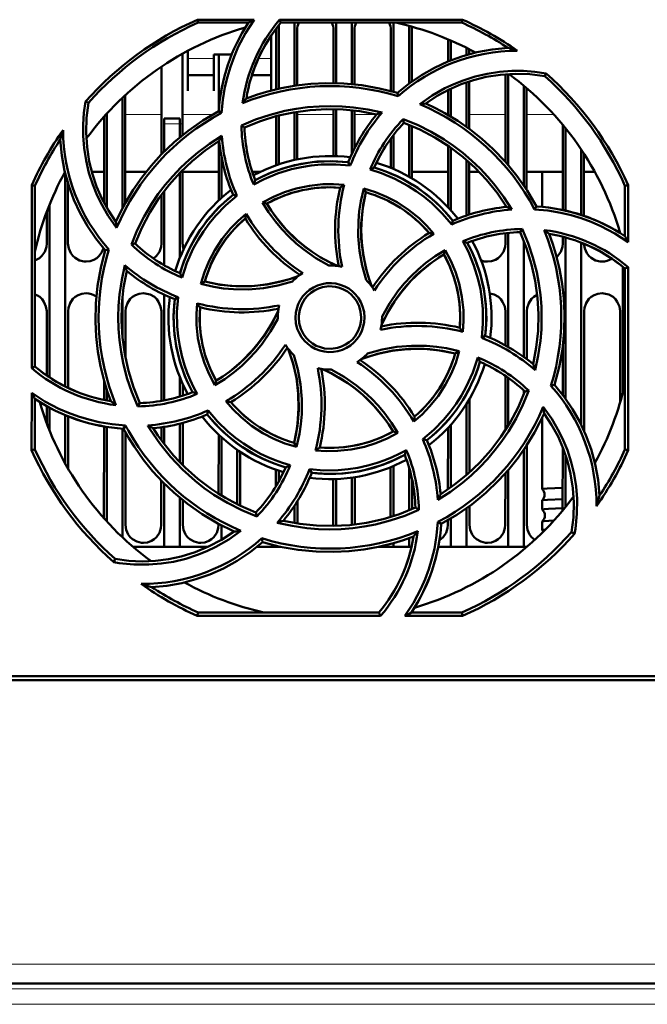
# Model space of a CAD drawing. Extents: x -1438 to 1837, y -1771 to 755.
# Tile 4 of 95: x -97 to -37, y -1578 to -1484. Entities that reach past the tile are written whole.
import ezdxf

# ---------------------------------------------------------------- set-up
doc = ezdxf.new("R2010")
doc.units = 0
doc.linetypes.add('DASHDOT', pattern=[18.5, 12, -3, 0.5, -3])

msp = doc.modelspace()

# ---------------------------------------------------------------- linework, layer by layer
at = {"color": 7, "lineweight": 50}
for p, q in [((-80.422, -1483.804), (-74.992, -1483.804)), ((-80.363, -1484.085), (-80.422, -1483.804)), ((-75.524, -1484.085), (-80.363, -1484.085)), ((-72.541, -1483.804), (-54.996, -1483.804)), ((-72.411, -1484.085), (-72.541, -1483.804)), ((-55.056, -1484.085), (-72.411, -1484.085)), ((-71.109, -1484.085), (-71.109, -1490.142)), ((-67.109, -1484.085), (-67.109, -1489.893)), ((-65.609, -1484.085), (-65.609, -1489.982)), ((-61.609, -1484.085), (-61.609, -1490.728)), ((-54.996, -1483.804), (-55.056, -1484.085)), ((-72.869, -1490.483), (-72.866, -1484.785)), ((-72.609, -1484.327), (-72.609, -1490.423)), ((-70.852, -1484.785), (-70.849, -1490.104)), ((-67.369, -1489.888), (-67.366, -1484.785)), ((-65.352, -1484.785), (-65.349, -1490.008)), ((-61.869, -1490.657), (-61.866, -1484.785)), ((-60.109, -1484.399), (-60.109, -1489.917)), ((-59.852, -1484.785), (-59.849, -1489.728)), ((-73.359, -1487.694), (-73.359, -1485.338)), ((-56.368, -1487.809), (-56.367, -1485.695)), ((-56.109, -1485.806), (-56.109, -1487.704)), ((-81.851, -1487.067), (-81.847, -1494.88)), ((-81.359, -1486.799), (-81.359, -1487.694)), ((-54.609, -1486.513), (-54.609, -1487.191)), ((-54.351, -1486.645), (-54.351, -1487.117)), ((-81.359, -1487.694), (-81.359, -1490.641)), ((-78.859, -1487.142), (-77.142, -1487.142)), ((-78.859, -1487.694), (-78.859, -1487.142)), ((-78.859, -1490.641), (-78.859, -1487.694)), ((-78.37, -1492.454), (-78.367, -1487.142)), ((-73.359, -1490.604), (-73.359, -1487.694)), ((-83.872, -1496.732), (-83.868, -1488.305)), ((-50.609, -1489.016), (-50.609, -1497.76)), ((-47.111, -1489.219), (-46.98, -1488.951)), ((-81.359, -1489.142), (-78.859, -1489.142)), ((-75.199, -1489.142), (-73.359, -1489.142)), ((-54.609, -1489.813), (-54.609, -1494.09)), ((-54.349, -1489.727), (-54.347, -1494.281)), ((-50.872, -1497.458), (-50.868, -1489.034)), ((-81.359, -1490.641), (-81.359, -1490.642)), ((-78.859, -1490.642), (-78.859, -1490.641)), ((-61.175, -1491.157), (-61.246, -1490.834)), ((-56.37, -1492.95), (-56.369, -1490.548)), ((-56.109, -1490.423), (-56.109, -1493.104)), ((-49.109, -1490.136), (-49.109, -1499.722)), ((-48.849, -1490.356), (-48.845, -1500.12)), ((-90.876, -1491.787), (-91.145, -1491.655)), ((-87.609, -1491.291), (-87.609, -1501.885)), ((-87.349, -1491.048), (-87.344, -1501.396)), ((-78.099, -1492.755), (-78.378, -1492.577)), ((-71.109, -1492.676), (-71.109, -1497.263)), ((-70.848, -1492.633), (-70.846, -1497.206)), ((-67.372, -1496.889), (-67.37, -1492.387)), ((-67.109, -1492.393), (-67.109, -1496.897)), ((-65.609, -1492.494), (-65.609, -1496.682)), ((-65.348, -1492.524), (-65.347, -1496.135)), ((-89.374, -1501.381), (-89.37, -1493.103)), ((-89.109, -1492.814), (-89.109, -1501.86)), ((-83.609, -1493.785), (-83.609, -1493.285)), ((-82.109, -1493.285), (-83.609, -1493.285)), ((-82.109, -1493.285), (-82.109, -1493.785)), ((-72.872, -1497.771), (-72.87, -1493.061)), ((-72.609, -1492.993), (-72.609, -1497.68)), ((-60.687, -1493.35), (-60.609, -1493.688)), ((-83.609, -1496.465), (-83.609, -1493.785)), ((-82.109, -1495.095), (-82.109, -1493.785)), ((-76.203, -1493.96), (-75.909, -1494.144)), ((-60.109, -1493.886), (-60.109, -1498.877)), ((-59.848, -1493.995), (-59.845, -1499.029)), ((-45.374, -1502.061), (-45.371, -1493.893)), ((-45.109, -1494.213), (-45.109, -1502.127)), ((-78.374, -1501.138), (-78.371, -1495.465)), ((-61.872, -1498.026), (-61.871, -1495.21)), ((-61.609, -1494.859), (-61.609, -1498.136)), ((-56.374, -1501.813), (-56.371, -1495.908)), ((-56.109, -1496.092), (-56.109, -1502.105)), ((-43.609, -1496.255), (-43.609, -1502.534)), ((-78.109, -1500.892), (-78.109, -1496.99)), ((-65.765, -1497.811), (-65.955, -1497.489)), ((-54.609, -1497.273), (-54.609, -1502.586)), ((-54.346, -1497.505), (-54.344, -1502.499)), ((-43.346, -1496.655), (-43.344, -1502.623)), ((-90.556, -1498.398), (-89.373, -1498.398)), ((-87.345, -1498.398), (-85.334, -1498.398)), ((-81.846, -1498.236), (-81.842, -1505.285)), ((-81.845, -1498.398), (-78.373, -1498.398)), ((-75.169, -1498.398), (-74.388, -1498.398)), ((-59.845, -1498.398), (-56.373, -1498.398)), ((-54.345, -1498.398), (-53.412, -1498.398)), ((-48.845, -1498.398), (-45.373, -1498.398)), ((-47.359, -1498.398), (-47.359, -1501.76)), ((-43.345, -1498.398), (-42.305, -1498.398)), ((-93.109, -1498.518), (-93.109, -1518.993)), ((-82.109, -1506.65), (-82.109, -1498.505)), ((-96.321, -1517.232), (-96.305, -1499.669)), ((-96.305, -1499.669), (-96.009, -1499.732)), ((-96.009, -1517.087), (-96.009, -1499.732)), ((-92.845, -1499.481), (-92.842, -1505.285)), ((-83.609, -1507.373), (-83.609, -1500.253)), ((-64.476, -1500.004), (-64.265, -1500.37)), ((-39.409, -1499.732), (-39.113, -1499.669)), ((-39.409, -1504.571), (-39.409, -1499.732)), ((-39.113, -1499.669), (-39.108, -1505.141)), ((-83.876, -1505.285), (-83.874, -1500.607)), ((-76.637, -1500.707), (-77.002, -1500.612)), ((-94.876, -1505.285), (-94.874, -1502.234)), ((-94.609, -1501.551), (-94.609, -1518.134)), ((-74.18, -1501.344), (-73.77, -1501.453)), ((-50.874, -1501.775), (-50.874, -1501.588)), ((-48.084, -1502.004), (-47.9, -1501.716)), ((-56.03, -1503.46), (-55.935, -1503.092)), ((-49.468, -1504.186), (-49.278, -1503.882)), ((-50.876, -1505.285), (-50.875, -1504.29)), ((-50.609, -1504.26), (-50.609, -1515.204)), ((-49.109, -1505.034), (-49.109, -1516.169)), ((-45.376, -1505.285), (-45.375, -1504.632)), ((-45.109, -1504.704), (-45.109, -1520.165)), ((-39.875, -1504.273), (-39.875, -1504.245)), ((-88.922, -1505.848), (-89.26, -1505.922)), ((-86.757, -1505.366), (-86.406, -1505.286)), ((-56.777, -1506.325), (-56.666, -1505.908)), ((-43.609, -1505.2), (-43.609, -1522.667)), ((-39.609, -1507.519), (-39.609, -1519.554)), ((-39.409, -1507.683), (-39.106, -1507.543)), ((-39.409, -1525.039), (-39.409, -1507.683)), ((-39.106, -1507.543), (-39.09, -1525.107)), ((-80.1, -1509.159), (-79.725, -1508.941)), ((-87.609, -1510.372), (-87.609, -1514.383)), ((-83.609, -1520.337), (-83.609, -1510.194)), ((-82.269, -1510.434), (-82.605, -1510.632)), ((-94.882, -1517.944), (-94.879, -1511.785)), ((-92.839, -1511.785), (-92.836, -1519.127)), ((-87.339, -1511.785), (-87.337, -1516.229)), ((-83.883, -1520.386), (-83.879, -1511.785)), ((-72.709, -1512.385), (-72.708, -1512.493)), ((-62.709, -1512.385), (-62.71, -1512.278)), ((-50.88, -1515.052), (-50.879, -1511.785)), ((-48.839, -1511.785), (-48.837, -1516.369)), ((-43.339, -1511.785), (-43.334, -1523.255)), ((-39.883, -1520.552), (-39.879, -1511.785)), ((-53.15, -1514.339), (-52.812, -1514.139)), ((-45.382, -1519.796), (-45.38, -1515.171)), ((-55.309, -1515.608), (-55.693, -1515.83)), ((-96.009, -1517.087), (-96.321, -1517.232)), ((-82.109, -1519.974), (-82.109, -1518.121)), ((-50.884, -1523.201), (-50.882, -1517.98)), ((-50.609, -1518.17), (-50.609, -1522.761)), ((-89.383, -1520.287), (-89.382, -1518.435)), ((-81.836, -1518.764), (-81.836, -1519.89)), ((-78.756, -1518.878), (-78.641, -1518.446)), ((-46.509, -1518.926), (-46.158, -1518.848)), ((-96.328, -1525.107), (-96.323, -1519.604)), ((-96.009, -1525.039), (-96.009, -1520.2)), ((-89.109, -1519.336), (-89.109, -1520.341)), ((-49.109, -1519.394), (-49.109, -1519.736)), ((-48.646, -1519.401), (-49.012, -1519.485)), ((-94.884, -1522.512), (-94.883, -1520.883)), ((-94.609, -1521.037), (-94.609, -1523.221)), ((-86.15, -1520.904), (-85.95, -1520.585)), ((-54.609, -1520.67), (-54.609, -1527.5)), ((-54.335, -1520.221), (-54.332, -1527.256)), ((-93.109, -1521.753), (-93.109, -1526.38)), ((-92.835, -1521.865), (-92.832, -1526.87)), ((-79.483, -1521.679), (-79.385, -1521.291)), ((-47.359, -1521.982), (-47.359, -1528.843)), ((-89.388, -1531.648), (-89.384, -1522.832)), ((-89.109, -1522.88), (-89.109, -1531.957)), ((-87.518, -1523.054), (-87.323, -1522.748)), ((-83.884, -1524.147), (-83.884, -1522.915)), ((-83.609, -1524.516), (-83.609, -1522.873)), ((-82.109, -1526.263), (-82.109, -1522.566)), ((-81.834, -1522.495), (-81.833, -1526.544)), ((-56.387, -1528.872), (-56.384, -1522.968)), ((-56.109, -1522.666), (-56.109, -1528.678)), ((-87.609, -1523.048), (-87.609, -1533.48)), ((-87.334, -1523.39), (-87.33, -1532.285)), ((-78.387, -1529.296), (-78.384, -1523.624)), ((-78.109, -1529.468), (-78.109, -1523.879)), ((-61.209, -1523.436), (-61.648, -1523.317)), ((-71.153, -1524.401), (-70.926, -1524.797)), ((-58.806, -1524.06), (-58.415, -1524.159)), ((-48.833, -1524.635), (-48.83, -1532.285)), ((-45.388, -1530.899), (-45.385, -1524.817)), ((-96.009, -1525.039), (-96.328, -1525.107)), ((-76.609, -1525.076), (-76.609, -1530.295)), ((-76.333, -1525.265), (-76.331, -1530.43)), ((-49.109, -1525.049), (-49.109, -1534.385)), ((-45.109, -1525.567), (-45.109, -1530.558)), ((-39.09, -1525.107), (-39.409, -1525.039)), ((-61.888, -1531.521), (-61.886, -1526.75)), ((-61.609, -1526.635), (-61.609, -1531.434)), ((-60.109, -1526.822), (-60.109, -1530.885)), ((-72.886, -1528.564), (-72.886, -1526.996)), ((-72.609, -1527.091), (-72.609, -1528.086)), ((-69.671, -1526.933), (-69.463, -1527.282)), ((-65.609, -1527.743), (-65.609, -1532.275)), ((-65.332, -1527.702), (-65.33, -1532.244)), ((-50.888, -1532.285), (-50.886, -1527.326)), ((-50.609, -1527.009), (-50.609, -1534.385)), ((-83.888, -1532.285), (-83.886, -1528.025)), ((-83.609, -1534.385), (-83.609, -1528.306)), ((-67.388, -1532.285), (-67.386, -1527.882)), ((-67.109, -1527.874), (-67.109, -1532.377)), ((-59.832, -1527.915), (-59.831, -1530.768)), ((-47.359, -1528.843), (-47.357, -1528.847)), ((-82.109, -1534.385), (-82.109, -1529.674)), ((-81.831, -1529.902), (-81.83, -1532.285)), ((-71.109, -1530.429), (-71.109, -1532.095)), ((-70.831, -1529.994), (-70.83, -1532.141)), ((-54.331, -1530.479), (-54.33, -1532.285)), ((-47.357, -1529.928), (-47.359, -1529.933)), ((-47.359, -1529.933), (-47.359, -1530.812)), ((-74.721, -1531.461), (-74.808, -1531.082)), ((-59.181, -1530.833), (-59.51, -1530.626)), ((-54.609, -1530.681), (-54.609, -1534.385)), ((-47.359, -1530.812), (-47.356, -1530.817)), ((-78.388, -1532.285), (-78.388, -1532.19)), ((-78.109, -1533.712), (-78.109, -1532.338)), ((-67.392, -1532.384), (-67.388, -1532.285)), ((-57.354, -1531.994), (-57.04, -1532.195)), ((-56.388, -1532.285), (-56.388, -1531.83)), ((-56.109, -1531.665), (-56.109, -1534.385)), ((-47.356, -1531.959), (-47.359, -1531.964)), ((-47.359, -1531.964), (-47.359, -1532.784)), ((-47.359, -1532.784), (-47.355, -1532.79)), ((-44.542, -1532.984), (-44.237, -1533.132)), ((-74.172, -1533.937), (-74.253, -1533.571)), ((-74.193, -1533.955), (-74.149, -1533.944)), ((-72.609, -1534.346), (-72.609, -1534.385)), ((-61.609, -1534.044), (-61.609, -1534.385)), ((-60.109, -1533.563), (-60.109, -1534.385)), ((-83.609, -1534.385), (-86.604, -1534.385)), ((-82.109, -1534.385), (-83.609, -1534.385)), ((-79.389, -1534.385), (-82.109, -1534.385)), ((-72.609, -1534.385), (-74.704, -1534.385)), ((-72.431, -1534.385), (-72.609, -1534.385)), ((-61.609, -1534.385), (-62.983, -1534.385)), ((-60.109, -1534.385), (-61.609, -1534.385)), ((-59.878, -1534.385), (-60.109, -1534.385)), ((-56.109, -1534.385), (-57.323, -1534.385)), ((-54.609, -1534.385), (-56.109, -1534.385)), ((-50.609, -1534.385), (-54.609, -1534.385)), ((-49.109, -1534.385), (-50.609, -1534.385)), ((-48.815, -1534.385), (-49.109, -1534.385)), ((-88.308, -1535.552), (-88.457, -1535.859)), ((-80.434, -1541.019), (-80.363, -1540.685)), ((-80.363, -1540.685), (-63.007, -1540.685)), ((-63.007, -1540.685), (-62.852, -1541.019)), ((-59.894, -1540.685), (-55.056, -1540.685)), ((-55.056, -1540.685), (-54.985, -1541.019)), ((-62.852, -1541.019), (-80.434, -1541.019)), ((-54.985, -1541.019), (-60.528, -1541.019)), ((103.268, -1547.185), (-149.686, -1547.185)), ((-139.506, -1546.785), (-19.912, -1546.785)), ((75.253, -1576.285), (-121.671, -1576.285))]:
    msp.add_line(p, q, dxfattribs=at)
at = {"color": 7, "lineweight": 18}
for p, q in [((-78.859, -1487.512), (-81.359, -1487.512)), ((-73.359, -1487.512), (-74.568, -1487.512)), ((-87.348, -1492.898), (-83.87, -1492.898)), ((-81.848, -1492.898), (-78.956, -1492.898)), ((-70.848, -1492.898), (-67.37, -1492.898)), ((-65.348, -1492.898), (-63.243, -1492.898)), ((-56.46, -1492.898), (-56.37, -1492.898)), ((-54.348, -1492.898), (-50.87, -1492.898)), ((-48.848, -1492.898), (-46.233, -1492.898)), ((-83.609, -1493.785), (-82.109, -1493.785)), ((75.253, -1574.425), (-121.671, -1574.425)), ((75.253, -1576.785), (-121.671, -1576.785)), ((75.078, -1578.285), (-121.496, -1578.285))]:
    msp.add_line(p, q, dxfattribs=at)
at = {"color": 7, "linetype": 'DASHDOT', "lineweight": 18, "ltscale": 0.045015}
msp.add_line((-81.959, -1493.785), (-83.76, -1493.785), dxfattribs=at)
at = {"color": 7, "linetype": 'DASHDOT', "lineweight": 18}
for p, q in [((94.945, -1576.785), (-141.364, -1576.785)), ((94.735, -1578.285), (-141.154, -1578.285))]:
    msp.add_line(p, q, dxfattribs=at)
at = {"color": 7, "lineweight": 50}
for points in [[(-74.992, -1483.804), (-75.809, -1485.081), (-76.508, -1486.423), (-76.912, -1487.361), (-77.261, -1488.323), (-77.55, -1489.294), (-77.781, -1490.278), (-77.985, -1491.509), (-78.099, -1492.755)], [(-61.246, -1490.834), (-60.116, -1489.922), (-58.931, -1489.117), (-57.695, -1488.419), (-56.408, -1487.825), (-55.074, -1487.334), (-53.63, -1486.935), (-52.146, -1486.662), (-50.628, -1486.516)], [(-59.088, -1491.917), (-57.919, -1491.094), (-56.685, -1490.389), (-55.816, -1489.979), (-54.922, -1489.623), (-53.783, -1489.259), (-52.62, -1488.985), (-51.438, -1488.803), (-50.247, -1488.714), (-49.156, -1488.714), (-48.067, -1488.794), (-46.98, -1488.952)], [(-47.111, -1489.219), (-48.536, -1489.036), (-49.952, -1488.99), (-51.351, -1489.08), (-52.727, -1489.299), (-53.942, -1489.601), (-55.127, -1490.002), (-56.285, -1490.507), (-57.421, -1491.125), (-58.515, -1491.85)], [(-61.246, -1490.834), (-62.945, -1490.395), (-64.656, -1490.092), (-66.373, -1489.924), (-68.092, -1489.889), (-69.53, -1489.959), (-70.959, -1490.12), (-72.38, -1490.373), (-73.793, -1490.722), (-74.765, -1491.02), (-75.729, -1491.364)], [(-88.175, -1503.785), (-88.998, -1502.619), (-89.704, -1501.386), (-90.115, -1500.517), (-90.472, -1499.624), (-90.837, -1498.485), (-91.112, -1497.322), (-91.295, -1496.142), (-91.386, -1494.951), (-91.386, -1493.851), (-91.305, -1492.752), (-91.145, -1491.655)], [(-90.876, -1491.787), (-91.058, -1493.213), (-91.104, -1494.628), (-91.015, -1496.027), (-90.796, -1497.403), (-90.493, -1498.618), (-90.093, -1499.803), (-89.588, -1500.961), (-88.969, -1502.098), (-88.244, -1503.191)], [(-47.9, -1501.716), (-48.79, -1500.204), (-49.786, -1498.78), (-50.881, -1497.448), (-52.072, -1496.208), (-53.138, -1495.24), (-54.263, -1494.344), (-55.446, -1493.518), (-56.692, -1492.766), (-57.59, -1492.289), (-58.515, -1491.85)], [(-78.378, -1492.576), (-79.89, -1493.467), (-81.314, -1494.462), (-82.647, -1495.558), (-83.887, -1496.748), (-84.854, -1497.815), (-85.751, -1498.939), (-86.576, -1500.123), (-87.328, -1501.368), (-87.805, -1502.267), (-88.244, -1503.191)], [(-76.205, -1493.96), (-74.848, -1493.392), (-73.461, -1492.926), (-72.047, -1492.564), (-70.962, -1492.359), (-69.866, -1492.213), (-68.758, -1492.125), (-67.648, -1492.097), (-66.553, -1492.128), (-65.463, -1492.219), (-64.084, -1492.421), (-62.715, -1492.72)], [(-75.91, -1494.144), (-74.373, -1493.527), (-72.808, -1493.044), (-71.219, -1492.695), (-69.611, -1492.476), (-68.024, -1492.387), (-66.429, -1492.425), (-64.832, -1492.592), (-63.238, -1492.892)], [(-60.687, -1493.349), (-59.326, -1493.906), (-58.016, -1494.557), (-56.76, -1495.3), (-55.846, -1495.922), (-54.967, -1496.594), (-54.121, -1497.314), (-53.316, -1498.078), (-52.564, -1498.873), (-51.857, -1499.708), (-51.019, -1500.833), (-50.257, -1502.02)], [(-60.61, -1493.688), (-59.087, -1494.338), (-57.639, -1495.104), (-56.268, -1495.98), (-54.976, -1496.962), (-53.791, -1498.022), (-52.69, -1499.176), (-51.679, -1500.424), (-50.763, -1501.763)], [(-89.26, -1505.922), (-90.173, -1504.792), (-90.977, -1503.607), (-91.675, -1502.371), (-92.269, -1501.084), (-92.761, -1499.75), (-93.159, -1498.306), (-93.433, -1496.823), (-93.578, -1495.304)], [(-86.758, -1505.367), (-86.199, -1504.005), (-85.547, -1502.694), (-84.802, -1501.438), (-84.18, -1500.526), (-83.509, -1499.649), (-82.787, -1498.803), (-82.022, -1497.998), (-81.225, -1497.246), (-80.389, -1496.539), (-79.266, -1495.704), (-78.08, -1494.945)], [(-86.407, -1505.286), (-85.756, -1503.763), (-84.991, -1502.315), (-84.115, -1500.945), (-83.132, -1499.653), (-82.073, -1498.467), (-80.919, -1497.366), (-79.67, -1496.355), (-78.331, -1495.44)], [(-65.955, -1497.489), (-67.475, -1497.382), (-68.982, -1497.426), (-70.467, -1497.624), (-71.923, -1497.975), (-73.343, -1498.477), (-74.117, -1498.821), (-74.876, -1499.209)], [(-65.765, -1497.811), (-67.162, -1497.695), (-68.56, -1497.715), (-69.505, -1497.804), (-70.447, -1497.953), (-71.388, -1498.161), (-72.728, -1498.57), (-74.012, -1499.101), (-75.025, -1499.631)], [(-56.03, -1503.46), (-56.932, -1502.393), (-57.931, -1501.419), (-58.662, -1500.813), (-59.433, -1500.252), (-60.245, -1499.733), (-61.483, -1499.072), (-62.769, -1498.537), (-63.862, -1498.193)], [(-74.18, -1501.344), (-73.138, -1500.794), (-72.062, -1500.344), (-70.954, -1499.997), (-69.682, -1499.731), (-68.389, -1499.599), (-67.376, -1499.588), (-66.359, -1499.659)], [(-66.73, -1499.924), (-67.945, -1499.884), (-69.147, -1499.959), (-70.329, -1500.151), (-71.487, -1500.46), (-72.614, -1500.884), (-73.77, -1501.453)], [(-64.245, -1508.779), (-64.63, -1507.399), (-64.881, -1505.995), (-65, -1504.565), (-64.984, -1503.129), (-64.899, -1502.177), (-64.755, -1501.232), (-64.476, -1500.004)], [(-64.476, -1500.004), (-63.353, -1500.348), (-62.277, -1500.789), (-61.25, -1501.325), (-60.162, -1502.036), (-59.152, -1502.856), (-58.424, -1503.569), (-57.75, -1504.343)], [(-76.637, -1500.707), (-77.707, -1501.616), (-78.684, -1502.622), (-79.289, -1503.354), (-79.849, -1504.126), (-80.367, -1504.939), (-80.822, -1505.764), (-81.433, -1507.131), (-81.896, -1508.551)], [(-64.265, -1500.369), (-64.562, -1501.864), (-64.709, -1503.364), (-64.701, -1504.862), (-64.536, -1506.351), (-64.217, -1507.823), (-63.981, -1508.613), (-63.702, -1509.394)], [(-64.264, -1500.37), (-64.515, -1501.585), (-64.661, -1502.802), (-64.707, -1504.016), (-64.656, -1505.22), (-64.508, -1506.423), (-64.262, -1507.62), (-64.011, -1508.514), (-63.702, -1509.394)], [(-67.806, -1507.386), (-69.052, -1506.684), (-70.222, -1505.87), (-70.961, -1505.264), (-71.662, -1504.612), (-72.324, -1503.916), (-72.941, -1503.18), (-73.593, -1502.287), (-74.18, -1501.344)], [(-73.769, -1501.453), (-73.353, -1502.106), (-72.908, -1502.733), (-71.932, -1503.903), (-70.847, -1504.962), (-70.147, -1505.543), (-69.41, -1506.084), (-68.635, -1506.583), (-67.827, -1507.035), (-66.991, -1507.437)], [(-39.108, -1505.141), (-40.381, -1504.319), (-41.72, -1503.616), (-42.656, -1503.21), (-43.616, -1502.858), (-44.585, -1502.566), (-45.568, -1502.331), (-46.818, -1502.121), (-48.084, -1502.004)], [(-80.1, -1509.159), (-79.752, -1508.029), (-79.307, -1506.948), (-78.769, -1505.918), (-78.058, -1504.832), (-77.239, -1503.825), (-76.526, -1503.098), (-75.753, -1502.427)], [(-49.278, -1503.88), (-48.708, -1505.235), (-48.241, -1506.621), (-47.877, -1508.033), (-47.67, -1509.12), (-47.521, -1510.217), (-47.431, -1511.324), (-47.401, -1512.432), (-47.431, -1513.526), (-47.52, -1514.616), (-47.726, -1516.023), (-48.031, -1517.421)], [(-53.15, -1514.339), (-53.032, -1512.952), (-53.048, -1511.559), (-53.136, -1510.615), (-53.284, -1509.673), (-53.491, -1508.731), (-53.898, -1507.385), (-54.429, -1506.094), (-54.962, -1505.067)], [(-49.468, -1504.185), (-48.851, -1505.721), (-48.368, -1507.286), (-48.019, -1508.875), (-47.8, -1510.483), (-47.711, -1512.07), (-47.748, -1513.665), (-47.916, -1515.262), (-48.215, -1516.856)], [(-46.158, -1518.848), (-45.718, -1517.15), (-45.415, -1515.439), (-45.248, -1513.722), (-45.213, -1512.003), (-45.283, -1510.565), (-45.443, -1509.135), (-45.697, -1507.715), (-46.046, -1506.302), (-46.344, -1505.329), (-46.687, -1504.365)], [(-96.009, -1506.912), (-95.58, -1506.683), (-95.35, -1506.475), (-95.074, -1506.068), (-94.912, -1505.609), (-94.876, -1505.285)], [(-92.842, -1505.285), (-92.77, -1505.75), (-92.574, -1506.196), (-92.39, -1506.45), (-92.163, -1506.664), (-91.749, -1506.897), (-91.287, -1507.009), (-91.109, -1507.018)], [(-91.109, -1507.018), (-90.717, -1506.974), (-90.345, -1506.843), (-90.08, -1506.683), (-89.85, -1506.475), (-89.6, -1506.118), (-89.438, -1505.717)], [(-89.26, -1505.922), (-89.7, -1507.621), (-90.003, -1509.332), (-90.171, -1511.049), (-90.206, -1512.768), (-90.135, -1514.206), (-89.975, -1515.635), (-89.721, -1517.056), (-89.372, -1518.469), (-89.074, -1519.441), (-88.731, -1520.406)], [(-84.637, -1506.723), (-84.35, -1506.475), (-84.074, -1506.068), (-83.912, -1505.609), (-83.876, -1505.285)], [(-62.71, -1512.278), (-62.006, -1511.032), (-61.191, -1509.862), (-60.584, -1509.123), (-59.931, -1508.422), (-59.233, -1507.76), (-58.497, -1507.143), (-57.606, -1506.494), (-56.666, -1505.908)], [(-56.666, -1505.908), (-56.115, -1506.942), (-55.665, -1508.013), (-55.317, -1509.116), (-55.049, -1510.387), (-54.914, -1511.682), (-54.902, -1512.713), (-54.973, -1513.751)], [(-52.812, -1514.139), (-52.706, -1512.619), (-52.75, -1511.113), (-52.947, -1509.628), (-53.299, -1508.172), (-53.801, -1506.752), (-54.145, -1505.978), (-54.532, -1505.218)], [(-52.609, -1507.018), (-52.217, -1506.974), (-51.845, -1506.843), (-51.58, -1506.683), (-51.35, -1506.475), (-51.074, -1506.068), (-50.912, -1505.609), (-50.876, -1505.285)], [(-45.967, -1506.59), (-45.85, -1506.475), (-45.574, -1506.068), (-45.412, -1505.609), (-45.376, -1505.285)], [(-43.342, -1505.307), (-43.267, -1505.761), (-43.074, -1506.196), (-42.89, -1506.45), (-42.663, -1506.664), (-42.249, -1506.897), (-41.787, -1507.009), (-41.609, -1507.018)], [(-62.761, -1513.104), (-62.186, -1511.944), (-61.516, -1510.845), (-60.759, -1509.81), (-59.918, -1508.845), (-58.997, -1507.955), (-57.928, -1507.091), (-56.776, -1506.325)], [(-55.248, -1513.365), (-55.208, -1512.149), (-55.283, -1510.947), (-55.475, -1509.765), (-55.784, -1508.608), (-56.207, -1507.481), (-56.777, -1506.324)], [(-86.15, -1520.907), (-86.719, -1519.548), (-87.186, -1518.159), (-87.548, -1516.744), (-87.753, -1515.661), (-87.9, -1514.566), (-87.988, -1513.458), (-88.016, -1512.347), (-87.985, -1511.251), (-87.894, -1510.16), (-87.688, -1508.758), (-87.382, -1507.366)], [(-85.95, -1520.586), (-86.567, -1519.05), (-87.05, -1517.485), (-87.399, -1515.896), (-87.618, -1514.288), (-87.708, -1512.7), (-87.67, -1511.106), (-87.502, -1509.509), (-87.203, -1507.914)], [(-79.725, -1508.941), (-78.231, -1509.239), (-76.731, -1509.385), (-75.233, -1509.377), (-73.744, -1509.213), (-72.271, -1508.894), (-71.482, -1508.658), (-70.7, -1508.379)], [(-79.725, -1508.94), (-78.509, -1509.191), (-77.292, -1509.337), (-76.078, -1509.383), (-74.874, -1509.332), (-73.672, -1509.184), (-72.474, -1508.938), (-71.581, -1508.687), (-70.7, -1508.379)], [(-71.315, -1508.921), (-72.695, -1509.308), (-74.098, -1509.561), (-75.527, -1509.681), (-76.962, -1509.666), (-77.914, -1509.583), (-78.86, -1509.44), (-80.1, -1509.159)], [(-71.016, -1512.385), (-70.988, -1511.943), (-70.902, -1511.513), (-70.757, -1511.1), (-70.556, -1510.706), (-70.302, -1510.335), (-70.002, -1510.002), (-69.671, -1509.721), (-69.302, -1509.487), (-68.893, -1509.3), (-68.462, -1509.167), (-68.028, -1509.094), (-67.591, -1509.08), (-67.156, -1509.126), (-66.719, -1509.233), (-66.298, -1509.396), (-65.914, -1509.607), (-65.565, -1509.866), (-65.25, -1510.176), (-64.976, -1510.526), (-64.747, -1510.917), (-64.576, -1511.32), (-64.444, -1511.842), (-64.402, -1512.385)], [(-64.709, -1512.385), (-64.764, -1511.84), (-64.923, -1511.297), (-65.179, -1510.784), (-65.418, -1510.45), (-65.704, -1510.154), (-66.038, -1509.896), (-66.401, -1509.687), (-66.791, -1509.529), (-67.19, -1509.429), (-67.811, -1509.387), (-68.428, -1509.472), (-68.821, -1509.599), (-69.201, -1509.784), (-69.556, -1510.022), (-69.858, -1510.292), (-70.117, -1510.602), (-70.409, -1511.098), (-70.605, -1511.632), (-70.701, -1512.179), (-70.709, -1512.385)], [(-94.879, -1511.785), (-94.95, -1511.321), (-95.146, -1510.875), (-95.33, -1510.621), (-95.557, -1510.408), (-95.774, -1510.266), (-96.009, -1510.16)], [(-91.109, -1510.054), (-91.501, -1510.099), (-91.873, -1510.23), (-92.137, -1510.39), (-92.367, -1510.598), (-92.643, -1511.005), (-92.804, -1511.464), (-92.839, -1511.785)], [(-85.609, -1510.054), (-86.001, -1510.099), (-86.373, -1510.23), (-86.637, -1510.39), (-86.867, -1510.598), (-87.143, -1511.005), (-87.304, -1511.464), (-87.339, -1511.785)], [(-83.879, -1511.785), (-83.95, -1511.321), (-84.146, -1510.875), (-84.33, -1510.621), (-84.557, -1510.408), (-84.971, -1510.174), (-85.432, -1510.063), (-85.609, -1510.054)], [(-82.606, -1510.632), (-82.712, -1512.152), (-82.668, -1513.658), (-82.471, -1515.143), (-82.12, -1516.599), (-81.617, -1518.019), (-81.274, -1518.793), (-80.886, -1519.553)], [(-82.269, -1510.434), (-82.385, -1511.837), (-82.364, -1513.24), (-82.275, -1514.185), (-82.126, -1515.126), (-81.918, -1516.065), (-81.657, -1516.969), (-81.406, -1517.68), (-81.119, -1518.374), (-80.796, -1519.051), (-80.437, -1519.71)], [(-50.879, -1511.785), (-50.95, -1511.321), (-51.146, -1510.875), (-51.33, -1510.621), (-51.557, -1510.408), (-51.948, -1510.184), (-52.383, -1510.069)], [(-47.828, -1510.208), (-48.137, -1510.39), (-48.367, -1510.598), (-48.643, -1511.005), (-48.804, -1511.464), (-48.839, -1511.785)], [(-41.609, -1510.054), (-42.001, -1510.099), (-42.373, -1510.23), (-42.637, -1510.39), (-42.867, -1510.598), (-43.143, -1511.005), (-43.304, -1511.464), (-43.339, -1511.785)], [(-39.879, -1511.785), (-39.95, -1511.321), (-40.146, -1510.875), (-40.33, -1510.621), (-40.557, -1510.408), (-40.971, -1510.174), (-41.432, -1510.063), (-41.609, -1510.054)], [(-78.756, -1518.878), (-79.309, -1517.829), (-79.76, -1516.747), (-80.109, -1515.635), (-80.375, -1514.362), (-80.509, -1513.07), (-80.519, -1512.047), (-80.446, -1511.021)], [(-80.17, -1511.406), (-80.21, -1512.622), (-80.135, -1513.823), (-79.943, -1515.006), (-79.634, -1516.163), (-79.211, -1517.29), (-78.641, -1518.446)], [(-78.642, -1518.446), (-77.988, -1518.03), (-77.361, -1517.584), (-76.192, -1516.609), (-75.132, -1515.523), (-74.551, -1514.823), (-74.01, -1514.086), (-73.512, -1513.311), (-73.059, -1512.503), (-72.657, -1511.667)], [(-72.708, -1512.493), (-73.41, -1513.739), (-74.223, -1514.91), (-74.829, -1515.65), (-75.48, -1516.352), (-76.177, -1517.015), (-76.912, -1517.633), (-77.809, -1518.288), (-78.756, -1518.878)], [(-64.402, -1512.385), (-64.429, -1512.828), (-64.514, -1513.258), (-64.659, -1513.672), (-64.859, -1514.065), (-65.113, -1514.437), (-65.411, -1514.771), (-65.743, -1515.052), (-66.111, -1515.287), (-66.52, -1515.474), (-66.95, -1515.608), (-67.384, -1515.682), (-67.821, -1515.697), (-68.256, -1515.652), (-68.693, -1515.546), (-69.114, -1515.383), (-69.499, -1515.173), (-69.848, -1514.915), (-70.164, -1514.606), (-70.438, -1514.256), (-70.669, -1513.865), (-70.84, -1513.463), (-70.974, -1512.935), (-71.016, -1512.385)], [(-70.709, -1512.385), (-70.654, -1512.931), (-70.495, -1513.473), (-70.239, -1513.987), (-70, -1514.32), (-69.714, -1514.617), (-69.38, -1514.875), (-69.017, -1515.084), (-68.628, -1515.242), (-68.228, -1515.341), (-67.607, -1515.384), (-66.99, -1515.299), (-66.597, -1515.172), (-66.217, -1514.986), (-65.862, -1514.749), (-65.56, -1514.479), (-65.301, -1514.169), (-65.009, -1513.673), (-64.813, -1513.139), (-64.717, -1512.592), (-64.709, -1512.385)], [(-71.716, -1515.376), (-71.235, -1516.822), (-70.903, -1518.292), (-70.725, -1519.78), (-70.704, -1521.278), (-70.837, -1522.778), (-70.974, -1523.591), (-71.153, -1524.401)], [(-71.716, -1515.376), (-71.253, -1516.78), (-70.933, -1518.213), (-70.754, -1519.665), (-70.715, -1521.126), (-70.819, -1522.588), (-70.958, -1523.498), (-71.154, -1524.401)], [(-55.693, -1515.83), (-57.187, -1515.532), (-58.687, -1515.385), (-60.186, -1515.394), (-61.675, -1515.558), (-63.147, -1515.877), (-63.937, -1516.113), (-64.718, -1516.392)], [(-55.693, -1515.83), (-56.909, -1515.58), (-58.126, -1515.433), (-59.34, -1515.388), (-60.544, -1515.439), (-61.747, -1515.587), (-62.944, -1515.833), (-63.838, -1516.084), (-64.718, -1516.392)], [(-64.093, -1515.839), (-62.712, -1515.454), (-61.307, -1515.203), (-59.875, -1515.085), (-58.438, -1515.1), (-57.486, -1515.185), (-56.539, -1515.329), (-55.309, -1515.608)], [(-71.163, -1516.001), (-70.777, -1517.382), (-70.523, -1518.786), (-70.404, -1520.217), (-70.418, -1521.654), (-70.501, -1522.606), (-70.644, -1523.552), (-70.926, -1524.797)], [(-55.309, -1515.608), (-55.648, -1516.726), (-56.085, -1517.799), (-56.618, -1518.825), (-57.327, -1519.914), (-58.147, -1520.927), (-58.877, -1521.675), (-59.672, -1522.369)], [(-58.806, -1524.06), (-57.746, -1523.167), (-56.776, -1522.174), (-56.17, -1521.446), (-55.608, -1520.676), (-55.088, -1519.863), (-54.628, -1519.036), (-54.004, -1517.652), (-53.529, -1516.209)], [(-61.649, -1523.318), (-62.065, -1522.664), (-62.51, -1522.037), (-63.486, -1520.868), (-64.571, -1519.808), (-65.271, -1519.227), (-66.009, -1518.687), (-66.784, -1518.188), (-67.591, -1517.736), (-68.427, -1517.333)], [(-67.592, -1517.384), (-66.345, -1518.087), (-65.174, -1518.902), (-64.434, -1519.509), (-63.732, -1520.162), (-63.069, -1520.859), (-62.451, -1521.595), (-61.798, -1522.491), (-61.209, -1523.436)], [(-46.158, -1518.848), (-45.245, -1519.979), (-44.441, -1521.164), (-43.743, -1522.4), (-43.149, -1523.687), (-42.658, -1525.021), (-42.259, -1526.465), (-41.985, -1527.948), (-41.84, -1529.466)], [(-96.323, -1519.604), (-95.05, -1520.426), (-93.712, -1521.13), (-92.776, -1521.537), (-91.816, -1521.89), (-90.846, -1522.183), (-89.862, -1522.418), (-88.601, -1522.631), (-87.323, -1522.748)], [(-48.645, -1519.401), (-49.2, -1520.762), (-49.849, -1522.072), (-50.59, -1523.328), (-51.211, -1524.244), (-51.883, -1525.126), (-52.6, -1525.972), (-53.363, -1526.777), (-54.156, -1527.53), (-54.99, -1528.237), (-56.145, -1529.099), (-57.366, -1529.88)], [(-49.012, -1519.485), (-49.662, -1521.007), (-50.427, -1522.456), (-51.304, -1523.826), (-52.286, -1525.118), (-53.345, -1526.304), (-54.5, -1527.405), (-55.748, -1528.415), (-57.087, -1529.331)], [(-70.926, -1524.797), (-72.039, -1524.459), (-73.109, -1524.022), (-74.133, -1523.489), (-75.224, -1522.778), (-76.241, -1521.954), (-76.993, -1521.221), (-77.69, -1520.423)], [(-47.247, -1520.954), (-46.419, -1522.12), (-45.708, -1523.351), (-45.294, -1524.219), (-44.934, -1525.112), (-44.564, -1526.251), (-44.285, -1527.414), (-44.097, -1528.595), (-44.002, -1529.787), (-44.012, -1531.217), (-44.157, -1532.644), (-44.238, -1533.132)], [(-79.385, -1521.291), (-78.497, -1522.346), (-77.509, -1523.312), (-76.782, -1523.914), (-76.015, -1524.474), (-75.203, -1524.992), (-74.375, -1525.451), (-73.684, -1525.784), (-72.978, -1526.079), (-72.256, -1526.337), (-71.519, -1526.558)], [(-57.04, -1532.195), (-55.528, -1531.304), (-54.104, -1530.309), (-52.771, -1529.213), (-51.531, -1528.023), (-50.564, -1526.956), (-49.667, -1525.832), (-48.842, -1524.648), (-48.09, -1523.402), (-47.613, -1522.504), (-47.174, -1521.579)], [(-44.542, -1532.984), (-44.36, -1531.558), (-44.314, -1530.143), (-44.404, -1528.744), (-44.623, -1527.367), (-44.925, -1526.152), (-45.326, -1524.967), (-45.831, -1523.81), (-46.449, -1522.673), (-47.174, -1521.579)], [(-76.903, -1532.92), (-78.476, -1532.143), (-79.969, -1531.254), (-81.378, -1530.259), (-82.702, -1529.162), (-83.744, -1528.169), (-84.721, -1527.114), (-85.63, -1525.994), (-86.472, -1524.806), (-87.013, -1523.945), (-87.518, -1523.055)], [(-84.963, -1523.119), (-84.038, -1524.485), (-83.01, -1525.763), (-81.871, -1526.961), (-80.638, -1528.064), (-79.762, -1528.748), (-78.852, -1529.383), (-77.534, -1530.179), (-76.157, -1530.873), (-74.722, -1531.462)], [(-61.209, -1523.436), (-62.237, -1523.986), (-63.302, -1524.435), (-64.402, -1524.783), (-65.673, -1525.052), (-66.971, -1525.189), (-68.026, -1525.203), (-69.088, -1525.13)], [(-68.688, -1524.847), (-67.473, -1524.887), (-66.271, -1524.812), (-65.089, -1524.62), (-63.932, -1524.311), (-62.805, -1523.887), (-61.648, -1523.317)], [(-69.671, -1526.933), (-68.294, -1527.051), (-66.909, -1527.034), (-65.966, -1526.947), (-65.025, -1526.799), (-64.082, -1526.591), (-63.171, -1526.331), (-62.45, -1526.079), (-61.745, -1525.791), (-61.056, -1525.465), (-60.383, -1525.104)], [(-69.463, -1527.282), (-67.943, -1527.389), (-66.436, -1527.344), (-64.951, -1527.147), (-63.495, -1526.796), (-62.076, -1526.294), (-61.301, -1525.95), (-60.542, -1525.562)], [(-45.387, -1528.715), (-46.871, -1528.78), (-47.304, -1528.821), (-47.342, -1528.831), (-47.353, -1528.836), (-47.357, -1528.839), (-47.358, -1528.84), (-47.359, -1528.843)], [(-45.387, -1529.801), (-46.838, -1529.866), (-47.283, -1529.907), (-47.343, -1529.921), (-47.353, -1529.926), (-47.357, -1529.928)], [(-59.179, -1530.832), (-60.533, -1531.402), (-61.918, -1531.87), (-63.33, -1532.234), (-64.418, -1532.442), (-65.517, -1532.591), (-66.622, -1532.681), (-67.73, -1532.712), (-68.823, -1532.682), (-69.913, -1532.594), (-71.346, -1532.384), (-72.769, -1532.071)], [(-59.508, -1530.626), (-61.045, -1531.243), (-62.61, -1531.726), (-64.199, -1532.076), (-65.807, -1532.295), (-67.394, -1532.384), (-68.989, -1532.346), (-70.586, -1532.178), (-72.18, -1531.879)], [(-45.387, -1530.684), (-46.736, -1530.74), (-47.133, -1530.769), (-47.334, -1530.797), (-47.351, -1530.804), (-47.356, -1530.807), (-47.359, -1530.81), (-47.359, -1530.812)], [(-87.33, -1532.285), (-87.258, -1532.749), (-87.062, -1533.193), (-86.878, -1533.445), (-86.651, -1533.657), (-86.238, -1533.888), (-85.777, -1533.997), (-85.609, -1534.005)], [(-85.609, -1534.005), (-85.214, -1533.96), (-84.839, -1533.826), (-84.577, -1533.665), (-84.349, -1533.455), (-84.077, -1533.047), (-83.92, -1532.588), (-83.888, -1532.285)], [(-81.83, -1532.285), (-81.758, -1532.749), (-81.562, -1533.193), (-81.378, -1533.445), (-81.151, -1533.657), (-80.738, -1533.888), (-80.277, -1533.997), (-80.109, -1534.005)], [(-80.109, -1534.005), (-79.714, -1533.96), (-79.339, -1533.826), (-79.077, -1533.665), (-78.849, -1533.455), (-78.577, -1533.047), (-78.42, -1532.588), (-78.388, -1532.285)], [(-60.528, -1541.019), (-59.702, -1539.75), (-58.995, -1538.415), (-58.585, -1537.481), (-58.229, -1536.523), (-57.933, -1535.554), (-57.695, -1534.572), (-57.475, -1533.292), (-57.354, -1531.994)], [(-57.209, -1533.755), (-56.849, -1533.455), (-56.577, -1533.047), (-56.42, -1532.588), (-56.388, -1532.285)], [(-54.33, -1532.285), (-54.258, -1532.749), (-54.062, -1533.193), (-53.878, -1533.445), (-53.651, -1533.657), (-53.238, -1533.888), (-52.777, -1533.997), (-52.609, -1534.005)], [(-52.609, -1534.005), (-52.214, -1533.96), (-51.839, -1533.826), (-51.577, -1533.665), (-51.349, -1533.455), (-51.077, -1533.047), (-50.92, -1532.588), (-50.888, -1532.285)], [(-48.83, -1532.285), (-48.758, -1532.749), (-48.562, -1533.193), (-48.378, -1533.445), (-48.065, -1533.719)], [(-46.225, -1531.865), (-47.203, -1531.927), (-47.331, -1531.948), (-47.35, -1531.955), (-47.356, -1531.959)], [(-76.256, -1532.844), (-77.42, -1533.673), (-78.651, -1534.385), (-79.518, -1534.8), (-80.41, -1535.161), (-81.548, -1535.531), (-82.71, -1535.812), (-83.891, -1536.001), (-85.083, -1536.097), (-86.512, -1536.089), (-87.939, -1535.945), (-88.457, -1535.859)], [(-76.903, -1532.92), (-78.105, -1533.709), (-79.357, -1534.371), (-80.654, -1534.903), (-81.987, -1535.309), (-83.212, -1535.57), (-84.452, -1535.729), (-85.714, -1535.782), (-87.007, -1535.724), (-88.308, -1535.552)], [(-74.172, -1533.937), (-72.473, -1534.376), (-70.763, -1534.679), (-69.045, -1534.847), (-67.327, -1534.882), (-65.888, -1534.812), (-64.459, -1534.651), (-63.039, -1534.397), (-61.626, -1534.049), (-60.653, -1533.751), (-59.689, -1533.407)], [(-47.046, -1532.734), (-47.324, -1532.767), (-47.348, -1532.775), (-47.355, -1532.779), (-47.359, -1532.782), (-47.359, -1532.784)], [(-84.79, -1538.254), (-83.344, -1538.119), (-81.934, -1537.869), (-80.561, -1537.505), (-79.225, -1537.033), (-77.927, -1536.454), (-76.614, -1535.732), (-75.361, -1534.892), (-74.172, -1533.937)]]:
    msp.add_lwpolyline(points, dxfattribs=at)
for centre, radius, start, end in [((-67.73, -1512.383), 31.271, 113.94625, 138.4836), ((-60.902, -1493.728), 17.515, 146.59769, 176.23029), ((-60.926, -1493.731), 15.28, 139.48242, 172.7953), ((-60.877, -1493.741), 15.043, 140.06547, 170.90434), ((-57.491, -1517.556), 38.019, 117.40726, 118.31442), ((-69.082, -1484.818), 1.771, 155.56018, 178.92731), ((-69.136, -1484.818), 1.771, 1.07266, 24.44208), ((-63.582, -1484.818), 1.771, 155.56018, 178.92731), ((-63.636, -1484.818), 1.771, 1.07266, 24.44208), ((-67.709, -1512.385), 29, 61.23454, 77.38563), ((-67.687, -1512.338), 30.947, 56.54989, 65.91187), ((-67.693, -1512.392), 31.281, 54.97318, 66.05183), ((-67.709, -1512.385), 29, 106.23146, 143.70553), ((-74.3, -1484.786), 1.434, 0.03352, 4.91943), ((-58.29, -1484.793), 1.562, 168.39546, 179.71146), ((-49.707, -1503.981), 17.204, 90.10576, 131.80338), ((-56.62, -1508.643), 22.924, 72.53425, 74.84899), ((-67.709, -1512.385), 29, 16.23147, 53.70547), ((-67.677, -1512.392), 31.27, 24.00949, 48.55686), ((-67.709, -1512.372), 22.199, 72.88188, 112.16999), ((-59.77, -1504.306), 20.547, 140.95956, 142.5601), ((-56.298, -1512.973), 21.237, 95.98972, 97.54204), ((-67.706, -1512.367), 22.195, 117.92103, 157.2549), ((-49.69, -1503.982), 17.218, 139.15075, 158.99782), ((-56.153, -1513.617), 21.903, 107.43134, 108.87218), ((-67.71, -1512.368), 22.194, 27.83724, 67.13967), ((-49.798, -1503.938), 17.396, 140.58386, 158.2405), ((-49.675, -1504.034), 15.343, 135.86454, 157.62089), ((-49.803, -1503.927), 14.886, 136.54525, 156.54031), ((-67.734, -1512.396), 31.278, 144.85921, 155.98891), ((-71.453, -1501.298), 22.923, 162.46991, 164.84323), ((-76.098, -1494.368), 17.213, 180.08397, 221.83426), ((-60.824, -1493.716), 15.384, 180.90833, 202.61108), ((-61.029, -1493.746), 14.886, 181.53434, 201.52926), ((-67.756, -1512.363), 30.947, 146.54988, 155.91187), ((-58.523, -1505.152), 22.061, 152.4404, 153.88184), ((-61.017, -1493.748), 17.396, 185.58097, 203.23771), ((-60.966, -1493.717), 17.159, 184.10173, 204.03901), ((-67.709, -1512.385), 15.5, 82.75837, 118.28285), ((-67.711, -1512.378), 14.992, 83.27589, 118.55151), ((-67.709, -1512.385), 29, 151.23449, 167.39631), ((-54.011, -1518.151), 22.254, 115.11583, 116.2622), ((-67.704, -1512.378), 14.991, 38.27591, 73.55076), ((-67.709, -1512.385), 15.5, 37.75864, 73.28087), ((-55.099, -1506.379), 21.036, 160.07037, 161.28678), ((-67.709, -1512.385), 15.5, 127.75854, 163.28092), ((-67.711, -1512.377), 12.491, 85.49434, 119.0148), ((-49.93, -1503.988), 17.284, 166.40093, 191.5798), ((-49.631, -1503.978), 17.277, 165.52435, 191.84558), ((-56.686, -1513.598), 16.966, 124.75972, 126.29906), ((-67.715, -1512.382), 14.993, 128.27711, 163.54731), ((-67.704, -1512.377), 12.49, 40.49297, 74.0178), ((-49.056, -1519.113), 17.136, 94.01899, 114.01161), ((-49.072, -1519.077), 17.396, 95.58096, 113.23764), ((-60.46, -1521.537), 22.023, 62.40198, 63.8774), ((-49.052, -1519.193), 17.515, 56.59784, 86.22976), ((-67.211, -1500.981), 21.147, 185.99635, 187.61359), ((-67.714, -1512.382), 12.494, 130.49679, 164.01209), ((-59.247, -1505.39), 16.769, 169.82252, 171.397), ((-61.075, -1493.876), 17.283, 211.40052, 236.57952), ((-60.881, -1493.673), 17.257, 210.48215, 236.84623), ((-49.026, -1519.284), 15.407, 90.93644, 112.66385), ((-67.715, -1512.366), 22.198, 342.81026, 22.15236), ((-49.04, -1519.182), 15.302, 49.51875, 82.92681), ((-59.68, -1520.39), 20.631, 50.96477, 52.62065), ((-49.199, -1519.02), 17.284, 121.4006, 146.57937), ((-49.012, -1519.198), 17.235, 120.46386, 146.86311), ((-60.892, -1521.63), 17.57, 79.69868, 81.20454), ((-62.22, -1526.563), 22.686, 70.191, 71.34008), ((-49.069, -1519.066), 14.886, 91.53441, 111.52933), ((-67.709, -1512.385), 15.5, 352.75847, 28.2828), ((-49.065, -1519.218), 15.043, 50.06553, 80.90455), ((-72.832, -1522.575), 37.964, 27.33765, 28.31004), ((-67.701, -1512.365), 22.199, 162.92802, 202.31421), ((-76.074, -1494.365), 15.336, 225.83995, 247.68639), ((-76.168, -1494.48), 14.886, 226.54518, 246.54026), ((-80.158, -1505.263), 1.685, 180.77621, 199.21494), ((-67.701, -1512.384), 14.991, 353.27619, 28.55376), ((-67.7, -1512.383), 12.49, 355.49399, 29.0174), ((-52.609, -1505.257), 1.761, 250.11926, 269.98342), ((-41.606, -1505.274), 1.743, 269.90621, 302.90794), ((-66.464, -1500.826), 21.916, 197.36325, 198.87074), ((-76.097, -1494.352), 17.226, 229.07126, 249.00366), ((-76.157, -1494.475), 17.396, 230.58382, 248.24054), ((-67.709, -1512.385), 5, 76.47188, 91.11481), ((-63.275, -1499.339), 20.772, 205.04891, 206.31565), ((-67.709, -1512.385), 5, 121.46385, 136.15105), ((-67.709, -1512.385), 5, 31.44705, 46.14982), ((-91.105, -1511.791), 1.737, 55.40722, 90.12121), ((-67.709, -1512.385), 15.5, 172.7583, 208.28287), ((-67.712, -1512.386), 14.996, 173.28115, 208.54698), ((-66.577, -1501.382), 16.89, 214.80123, 216.40578), ((-76.101, -1494.292), 17.286, 255.44136, 281.78891), ((-67.71, -1512.386), 12.498, 175.50406, 209.00626), ((-76.106, -1494.606), 17.283, 256.40089, 281.57989), ((-67.709, -1512.385), 5, 166.42763, 179.99999), ((-67.709, -1512.385), 5, 346.40382, 360), ((-59.317, -1530.445), 17.251, 75.41344, 101.8149), ((-59.312, -1530.165), 17.284, 76.40104, 101.57962), ((-69.672, -1523.899), 17.862, 34.61917, 36.14068), ((-59.322, -1530.388), 17.194, 48.95458, 68.96422), ((-59.261, -1530.296), 17.397, 50.5838, 68.24041), ((-86.406, -1505.541), 17.247, 300.35718, 326.78306), ((-86.219, -1505.751), 17.284, 301.40077, 326.57907), ((-67.709, -1512.385), 5, 211.38447, 226.31339), ((-67.709, -1512.385), 5, 301.36761, 316.31182), ((-67.702, -1512.39), 12.492, 310.49621, 344.01685), ((-74.552, -1526.653), 23.471, 25.26037, 26.41103), ((-59.343, -1530.431), 15.365, 45.878, 67.76534), ((-86.378, -1505.617), 15.29, 229.43502, 263.01127), ((-86.353, -1505.553), 15.043, 230.06576, 260.90385), ((-85.785, -1520.761), 17.259, 345.33773, 11.7583), ((-67.709, -1512.385), 5, 256.35958, 271.34427), ((-85.489, -1520.783), 17.284, 346.40114, 11.57945), ((-74.536, -1531.065), 17.222, 30.33021, 56.80168), ((-74.344, -1530.895), 17.284, 31.40071, 56.57917), ((-67.703, -1512.39), 14.992, 308.27786, 343.55134), ((-67.709, -1512.385), 15.5, 307.75874, 343.28082), ((-59.25, -1530.291), 14.886, 46.54529, 66.54039), ((-68.903, -1523.922), 21.861, 17.30115, 18.85717), ((-59.321, -1530.371), 17.18, 359.63044, 41.77488), ((-67.709, -1512.385), 29, 331.23462, 347.39627), ((-62.576, -1502.199), 37.972, 207.28254, 208.2987), ((-86.367, -1505.578), 17.515, 236.59776, 266.22945), ((-86.393, -1505.512), 15.397, 270.90356, 292.75653), ((-86.349, -1505.705), 14.886, 271.53429, 291.52921), ((-74.291, -1501.395), 19.318, 250.03841, 251.44599), ((-67.709, -1512.385), 29, 196.23149, 233.7054), ((-75.826, -1504.484), 20.494, 230.97443, 232.72624), ((-74.056, -1500.582), 20.171, 259.62, 260.99359), ((-67.71, -1512.386), 12.499, 220.50471, 254.00711), ((-67.713, -1512.364), 22.195, 297.82029, 337.22982), ((-68.365, -1523.808), 21.306, 6.00256, 7.69201), ((-86.362, -1505.626), 17.149, 273.90933, 294.00789), ((-86.347, -1505.694), 17.396, 275.58082, 293.23748), ((-67.709, -1512.385), 15.5, 217.75878, 253.28078), ((-67.711, -1512.388), 14.996, 218.2826, 253.54602), ((-77.909, -1519.007), 18.545, 349.55635, 351.05817), ((-63.881, -1510.005), 26.682, 208.52924, 209.78911), ((-70.983, -1514.538), 16.404, 209.97554, 211.53947), ((-75.27, -1503.904), 21.284, 242.21354, 243.83811), ((-67.709, -1512.385), 19.999, 212.0822, 249.20931), ((-67.703, -1512.367), 22.192, 209.39843, 247.32845), ((-67.708, -1512.391), 12.494, 265.49995, 299.01339), ((-79.708, -1509.7), 18.731, 304.53918, 306.03748), ((-74.455, -1531.023), 17.127, 3.82573, 23.98635), ((-74.401, -1531.023), 17.396, 5.58088, 23.23754), ((-67.74, -1512.435), 31.27, 203.90469, 228.50886), ((-67.708, -1512.392), 14.993, 263.2795, 298.55265), ((-83.049, -1517.549), 23.891, 340.40206, 341.56374), ((-74.39, -1531.025), 14.886, 1.53441, 21.5294), ((-74.591, -1531.082), 15.414, 0.92602, 22.81927), ((-67.684, -1512.432), 31.277, 324.75262, 336.0942), ((-67.662, -1512.408), 30.947, 326.54988, 335.91186), ((-85.614, -1520.844), 14.886, 316.54523, 336.54044), ((-85.74, -1520.766), 15.356, 315.84994, 337.8395), ((-82.175, -1505.261), 23.81, 295.40239, 296.5739), ((-67.709, -1512.385), 15.5, 262.75856, 298.28275), ((-85.727, -1520.757), 17.203, 318.87706, 338.96223), ((-85.62, -1520.833), 17.397, 320.5837, 338.24031), ((-67.709, -1512.385), 29, 286.23149, 323.70539), ((-76.825, -1519.642), 21.988, 332.25071, 333.85485), ((-47.868, -1529.387), 0.744, 0.65864, 46.56059), ((-47.869, -1529.388), 0.744, 313.45792, 0.71496), ((-63.926, -1523.481), 22.883, 342.18481, 344.8371), ((-47.833, -1531.387), 0.744, 0.6495, 50.10865), ((-47.833, -1531.388), 0.744, 309.90568, 0.72614), ((-79.243, -1511.18), 21.871, 287.21716, 288.83943), ((-74.517, -1531.043), 17.515, 326.59781, 356.22943), ((-79.187, -1511.342), 21.697, 276.04063, 277.75713), ((-67.71, -1512.358), 22.199, 252.85817, 292.29864), ((-74.542, -1531.029), 15.043, 320.06577, 350.90468), ((-74.492, -1531.068), 15.314, 319.47277, 353.14141), ((-75.776, -1520.376), 20.703, 320.99026, 322.78584), ((-67.687, -1512.446), 31.27, 293.96803, 318.58204), ((-47.793, -1533.383), 0.738, 39.57823, 53.55516), ((-85.711, -1520.758), 17.189, 269.60986, 311.80372), ((-67.729, -1512.442), 31.274, 234.63916, 246.03116), ((-78.802, -1516.166), 22.886, 252.12171, 254.83132), ((-67.709, -1512.385), 29, 241.23473, 257.38563), ((-67.7, -1512.378), 31.011, 236.55754, 245.90043), ((-77.884, -1507.267), 37.953, 297.21332, 298.29432)]:
    msp.add_arc(centre, radius, start, end, dxfattribs=at)
for centre, major_axis, ratio, start_param, end_param in [((12230.009, -18300.16), (12316.042, -16812.789), 0.038135, 3.133394, 3.149792), ((12529.147, -5727.366), (12606.659, -4239.226), 0.035665, 3.132153, 3.151038), ((7560.074, -4968.479), (7634.647, -3480.984), 0.04151, 3.13011, 3.153076), ((-16856.973, -13811.195), (16814.279, 12317.133), 0.038133, 6.274987, 6.291384), ((-11707.295, -18716.107), (-11648.001, -17216.16), 0.026223, 3.133257, 3.149924), ((17136.82, -13152.518), (17216.969, -11648.547), 0.026222, 3.133256, 3.149923), ((-9266.137, -15817.705), (-9205.194, -14315.844), 0.026518, 3.13361, 3.149573), ((12727.374, 12996.277), (-12798.227, -14501.258), 0.027193, 6.274586, 6.291779), ((-4282.236, -14107.891), (-4238.771, -12605.309), 0.035667, 3.132152, 3.151038), ((14236.617, -10710.174), (14314.851, -9204.555), 0.026519, 3.133609, 3.149572), ((-3524.285, -9140.287), (-3481.467, -7634.766), 0.041509, 3.130112, 3.153078), ((14439.046, -14307.977), (14499.351, -12798.736), 0.027194, 3.132996, 3.150189), ((-14575.833, 11282.223), (14500.721, -12797.75), 0.027194, 6.274586, 6.291779), ((-14374.445, 7686.953), (14317.26, -9206.105), 0.026517, 6.275203, 6.291165), ((3387.916, 6114.371), (-3480.516, -7633.622), 0.041512, 6.271701, 6.294669), ((-12860.726, -16018.707), (-12796.159, -14498.918), 0.027195, 3.132993, 3.150187), ((-17272.127, 10127.672), (17216.855, -11648.473), 0.026222, 6.27485, 6.291517), ((4145.239, 11080.504), (-4237.191, -12602.693), 0.03567, 6.273742, 6.292629), ((9130.552, 12792.676), (-9205.027, -14315.584), 0.026519, 6.275203, 6.291166), ((11571.294, 15690.475), (-11647.418, -17215.297), 0.026223, 6.27485, 6.291518), ((16722.746, 10787.297), (16815.471, 12318.006), 0.038131, 3.133395, 3.149791), ((-12659.883, 2701.021), (12601.978, -4237.651), 0.035671, 6.273743, 6.292631), ((-7696.53, 1944.181), (7635.685, -3481.458), 0.041507, 6.271704, 6.294669), ((-12367.478, 15278.188), (12318.092, -16815.588), 0.038131, 6.274988, 6.291384)]:
    msp.add_ellipse(centre, major_axis=major_axis, ratio=ratio, start_param=start_param, end_param=end_param, dxfattribs=at)

doc.saveas('drawing.dxf')
